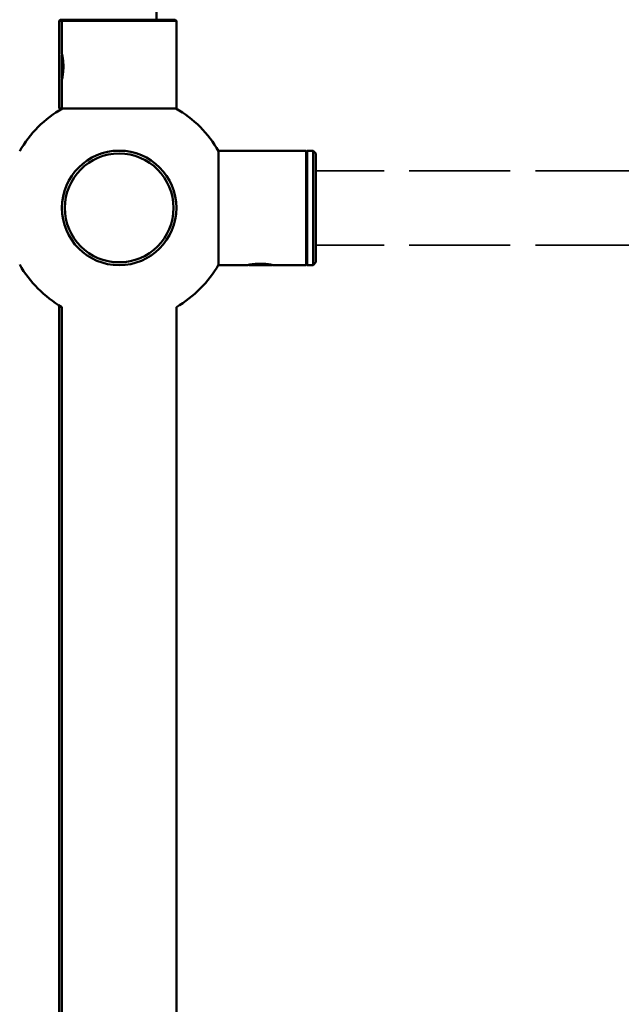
# Model space of a CAD drawing. Header units: millimetres. Extents: x 814 to 3201, y 212 to 4576.
# Tile 35 of 69: x 1293 to 1398, y 4025 to 4197. Entities that reach past the tile are written whole.
import ezdxf

# ---------------------------------------------------------------- set-up
doc = ezdxf.new("R2010")
doc.units = ezdxf.units.MM
doc.header["$LTSCALE"] = 18
doc.linetypes.add('DASHED', pattern=[0.2068, 0.1655, -0.0413])
doc.layers.add('Widoczne (ISO)', color=7, linetype='Continuous', lineweight=50)

msp = doc.modelspace()

# ---------------------------------------------------------------- linework, layer by layer
at = {"layer": 'Widoczne (ISO)'}
for p, q in [((1317.19, 4295.43), (1317.19, 4197.19)), ((1300.39, 4197.19), (1300.19, 4196.99)), ((1300.69, 4196.99), (1300.19, 4196.99)), ((1300.19, 4196.99), (1300.19, 4181.69)), ((1300.39, 4197.19), (1300.89, 4197.19)), ((1300.89, 4197.19), (1300.69, 4196.99)), ((1320.69, 4196.99), (1300.69, 4196.99)), ((1300.69, 4196.99), (1300.69, 4191.26)), ((1300.89, 4197.19), (1320.49, 4197.19)), ((1320.49, 4197.19), (1320.69, 4196.99)), ((1320.69, 4196.99), (1320.69, 4181.69)), ((1300.69, 4190.99), (1300.74, 4191.04)), ((1300.69, 4186.99), (1300.69, 4190.99)), ((1300.69, 4186.99), (1300.74, 4186.95)), ((1300.69, 4186.73), (1300.69, 4181.69)), ((1300.19, 4181.69), (1300.69, 4181.69)), ((1300.69, 4181.69), (1320.69, 4181.69)), ((1328.07, 4174.31), (1328.07, 4154.31)), ((1343.37, 4174.31), (1328.07, 4174.31)), ((1343.37, 4154.31), (1343.37, 4174.31)), ((1343.57, 4174.11), (1343.37, 4174.31)), ((1343.57, 4174.31), (1343.57, 4154.31)), ((1344.57, 4174.31), (1343.57, 4174.31)), ((1344.57, 4154.31), (1344.57, 4174.31)), ((1345.07, 4173.81), (1344.57, 4174.31)), ((1345.07, 4173.81), (1345.07, 4154.81)), ((1333.1, 4154.31), (1328.07, 4154.31)), ((1333.37, 4154.31), (1333.32, 4154.36)), ((1337.37, 4154.31), (1333.37, 4154.31)), ((1337.37, 4154.31), (1337.42, 4154.36)), ((1343.37, 4154.31), (1337.64, 4154.31)), ((1343.57, 4154.51), (1343.37, 4154.31)), ((1344.57, 4154.31), (1343.57, 4154.31)), ((1345.07, 4154.81), (1344.57, 4154.31)), ((1300.19, 4147.29), (1300.19, 2941.93)), ((1300.69, 4146.99), (1300.69, 2941.93)), ((1320.69, 4146.99), (1320.69, 2941.93))]:
    msp.add_line(p, q, dxfattribs=at)
at = {"layer": 'Widoczne (ISO)', "linetype": 'DASHED', "lineweight": 35, "ltscale": 5.922757}
for p, q in [((1401.07, 4170.81), (1345.07, 4170.81)), ((1401.07, 4157.81), (1345.07, 4157.81))]:
    msp.add_line(p, q, dxfattribs=at)
at = {"layer": 'Widoczne (ISO)'}
for radius in [10, 9.5]:
    msp.add_circle((1310.69, 4164.31), radius, dxfattribs=at)
for start, end in [(119.6568, 150.3432), (29.6568, 60.3432), (209.6568, 240), (300, 330.3432)]:
    msp.add_arc((1310.69, 4164.31), 20, start, end, dxfattribs=at)
for points, knots in [([(1300.69, 4186.73), (1300.69, 4186.73), (1300.7, 4186.78), (1300.75, 4187), (1300.78, 4187.15), (1300.85, 4187.59), (1300.9, 4187.94), (1300.94, 4188.55), (1300.95, 4188.78), (1300.95, 4189.22), (1300.94, 4189.46), (1300.91, 4189.97), (1300.87, 4190.23), (1300.8, 4190.76), (1300.75, 4191), (1300.7, 4191.22), (1300.69, 4191.26), (1300.69, 4191.26)], [-2.1869087, -2.1869087, -2.1869087, -2.1869087, -2.1088073, -2.1088073, -2.0390044, -2.0390044, -1.9339595, -1.9339595, -1.8744931, -1.8744931, -1.812984, -1.812984, -1.7363093, -1.7363093, -1.6284125, -1.6284125, -1.5620776, -1.5620776, -1.5620776, -1.5620776]), ([(1337.64, 4154.31), (1337.64, 4154.31), (1337.61, 4154.32), (1337.47, 4154.35), (1337.33, 4154.38), (1336.92, 4154.45), (1336.61, 4154.5), (1335.96, 4154.56), (1335.66, 4154.57), (1335.08, 4154.57), (1334.78, 4154.56), (1334.32, 4154.52), (1334.14, 4154.5), (1333.75, 4154.44), (1333.55, 4154.41), (1333.28, 4154.35), (1333.19, 4154.33), (1333.12, 4154.32), (1333.1, 4154.31), (1333.1, 4154.31)], [-1.5620776, -1.5620776, -1.5620776, -1.5620776, -1.5075605, -1.5075605, -1.4304046, -1.4304046, -1.3277685, -1.3277685, -1.2496621, -1.2496621, -1.1715557, -1.1715557, -1.1200157, -1.1200157, -1.038785, -1.038785, -0.9762998, -0.9762998, -0.9372466, -0.9372466, -0.9372466, -0.9372466])]:
    msp.add_open_spline(points, degree=3, knots=knots, dxfattribs=at)

doc.saveas('drawing.dxf')
